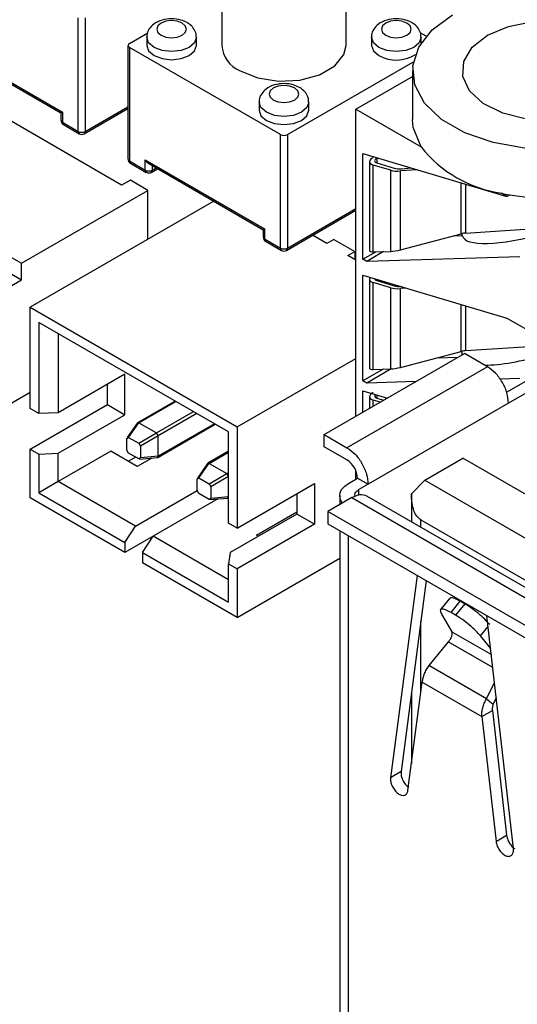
# Model space of a CAD drawing. Header units: millimetres. Extents: x 3 to 207, y 3 to 294.
# Tile 38 of 94: x 181 to 186, y 97 to 107. Entities that reach past the tile are written whole.
import ezdxf

# ---------------------------------------------------------------- set-up
doc = ezdxf.new("R2010")
doc.units = ezdxf.units.MM
doc.layers.add('几何体', color=7, linetype='Continuous')

msp = doc.modelspace()

# ---------------------------------------------------------------- linework, layer by layer
at = {"layer": '几何体'}
for p, q in [((183.2401, 108.2082), (183.2401, 106.7385)), ((184.4901, 106.7385), (184.4901, 108.2082)), ((181.7942, 105.8723), (181.7942, 107.0155)), ((181.8649, 107.0155), (181.8649, 105.8723)), ((182.3094, 106.7589), (182.4937, 106.8653)), ((182.4837, 106.8201), (182.4837, 106.7385)), ((182.9837, 106.7385), (182.9837, 106.8201)), ((184.7464, 106.8201), (184.7464, 106.7385)), ((185.2978, 106.8298), (185.2366, 106.8651)), ((185.2464, 106.7606), (185.2464, 106.8201)), ((180.433, 106.7602), (181.6351, 106.0662)), ((180.4684, 106.7229), (181.6204, 106.0578)), ((182.2948, 106.7385), (182.2948, 105.5953)), ((183.8297, 105.8404), (182.3094, 106.718)), ((182.3094, 106.718), (182.3094, 105.5749)), ((183.9004, 105.8404), (185.1685, 106.5725)), ((184.5903, 106.0954), (185.1598, 106.4242)), ((185.1598, 106.4833), (185.1598, 105.9934)), ((181.8545, 105.8494), (182.2948, 106.1036)), ((181.8649, 105.8723), (182.2948, 106.1205)), ((183.6151, 106.167), (183.6151, 106.0853)), ((184.1151, 106.0853), (184.1151, 106.167)), ((184.5903, 103.0038), (184.5903, 106.0954)), ((184.5903, 106.0954), (185.2459, 105.7169)), ((182.2306, 105.3298), (180.9932, 106.0442)), ((181.6204, 106.0578), (181.6204, 105.9846)), ((181.6351, 106.0662), (181.6351, 105.9642)), ((181.6351, 105.9642), (181.7942, 105.8723)), ((181.6454, 105.9413), (181.8045, 105.8494)), ((183.8297, 104.6972), (183.8297, 105.8404)), ((183.9004, 105.8404), (183.9004, 104.6972)), ((184.661, 105.6481), (186.111, 105.2175)), ((184.661, 104.5848), (184.661, 105.6481)), ((184.7648, 105.6112), (184.7717, 105.6152)), ((184.807, 105.6047), (184.8001, 105.6007)), ((184.8001, 105.6007), (184.8001, 105.5543)), ((182.3094, 105.5749), (182.4685, 105.483)), ((182.3198, 105.552), (182.4789, 105.4601)), ((182.4685, 105.5851), (183.6706, 104.8912)), ((182.4685, 105.483), (182.4685, 105.5851)), ((182.5039, 105.5478), (183.656, 104.8827)), ((182.5392, 105.5274), (182.5392, 105.483)), ((182.5392, 105.483), (182.5776, 105.5052)), ((184.728, 105.5674), (184.728, 104.6719)), ((184.9414, 105.4814), (184.7646, 105.5339)), ((184.7646, 104.6588), (184.7646, 105.5339)), ((184.8, 105.5543), (184.9767, 105.5018)), ((185.0473, 105.4962), (185.1465, 105.5039)), ((182.5289, 105.4601), (182.5923, 105.4968)), ((184.9414, 104.6639), (184.9414, 105.4814)), ((185.2055, 105.4864), (185.0401, 105.4736)), ((185.0401, 104.6803), (185.0401, 105.4736)), ((182.319, 105.3808), (182.2306, 105.3298)), ((182.4958, 105.2788), (182.319, 105.3808)), ((185.6504, 104.8413), (185.6504, 105.3543)), ((185.6918, 105.342), (185.6918, 104.8486)), ((181.223, 104.544), (182.4958, 105.2788)), ((182.4958, 104.7861), (182.4958, 105.2788)), ((186.111, 105.2175), (186.056, 105.2493)), ((186.111, 105.2175), (186.1384, 105.2333)), ((183.1596, 105.1693), (181.3096, 104.1013)), ((183.8901, 104.6744), (184.5903, 105.0786)), ((183.9004, 104.6972), (184.5903, 105.0955)), ((185.6918, 104.8486), (186.5706, 104.9051)), ((183.656, 104.8827), (183.656, 104.8095)), ((183.6706, 104.8912), (183.6706, 104.7891)), ((184.2972, 104.7443), (184.1542, 104.8268)), ((185.0401, 104.6803), (185.6504, 104.8413)), ((185.5746, 104.8213), (185.661, 104.8238)), ((185.661, 104.8238), (185.661, 104.8439)), ((180.8694, 104.7481), (181.223, 104.544)), ((183.6706, 104.7891), (183.8297, 104.6972)), ((183.681, 104.7662), (183.8401, 104.6744)), ((184.3679, 104.7851), (184.2972, 104.7443)), ((184.3679, 104.7851), (184.58, 104.6626)), ((184.5093, 104.6218), (184.58, 104.6626)), ((184.5903, 104.5751), (184.5093, 104.6218)), ((184.58, 104.6626), (184.58, 104.581)), ((184.661, 104.5848), (184.7904, 104.6595)), ((184.869, 104.6618), (184.6983, 104.5633)), ((186.2403, 104.6079), (184.6983, 104.5633)), ((184.7646, 104.6588), (184.9414, 104.6639)), ((181.223, 104.3766), (181.223, 104.544)), ((184.6983, 104.5633), (184.661, 104.5848)), ((181.078, 104.4603), (181.223, 104.3766)), ((184.661, 104.4233), (186.111, 103.9927)), ((184.661, 103.36), (184.661, 104.4233)), ((180.8694, 104.1725), (181.223, 104.3766)), ((184.728, 104.3834), (184.728, 103.4879)), ((184.9414, 104.2974), (184.7646, 104.3499)), ((184.7646, 103.4748), (184.7646, 104.3499)), ((184.8, 104.3703), (184.9767, 104.3178)), ((184.8001, 104.382), (184.8001, 104.3703)), ((184.9414, 103.48), (184.9414, 104.2974)), ((185.0964, 104.294), (185.0401, 104.2896)), ((185.0401, 103.4963), (185.0401, 104.2896)), ((185.6504, 103.6573), (185.6504, 104.1295)), ((185.6918, 104.1172), (185.6918, 103.6646)), ((181.3096, 103.0807), (181.3096, 104.1013)), ((181.3096, 104.1013), (183.3956, 102.8971)), ((183.3078, 102.8464), (181.3974, 103.9493)), ((181.3974, 103.9493), (181.3974, 103.03)), ((186.111, 103.9927), (186.7116, 103.646)), ((181.5925, 103.8367), (181.5925, 103.0398)), ((185.6918, 103.6646), (186.5706, 103.7211)), ((184.2703, 102.8191), (185.6845, 103.6355)), ((185.0401, 103.4963), (185.6504, 103.6573)), ((185.661, 103.6219), (185.661, 103.6599)), ((185.9143, 103.5028), (185.6845, 103.6355)), ((183.3956, 102.8971), (184.5903, 103.5868)), ((185.4007, 103.5914), (185.6192, 103.5977)), ((182.2642, 103.4276), (181.5925, 103.0398)), ((182.2642, 103.0194), (182.2642, 103.4276)), ((185.9143, 103.5028), (184.5001, 102.6864)), ((184.8649, 103.4777), (184.661, 103.36)), ((184.9435, 103.48), (184.6983, 103.3385)), ((184.7646, 103.4748), (184.9414, 103.48)), ((186.1068, 103.2465), (186.4446, 103.4415)), ((182.0875, 103.1214), (182.0875, 103.3256)), ((184.6983, 103.3385), (184.661, 103.36)), ((185.1949, 103.3528), (184.6983, 103.3385)), ((186.2403, 103.383), (186.04, 103.3773)), ((186.5366, 103.3721), (186.1264, 103.1354)), ((180.8694, 102.9926), (181.3096, 103.2467)), ((184.661, 103.2597), (184.907, 103.1866)), ((184.661, 103.0446), (184.661, 103.2597)), ((184.8001, 103.2184), (184.8001, 103.1863)), ((181.3096, 102.6724), (182.0875, 103.1214)), ((182.0875, 103.1214), (182.2642, 103.0194)), ((182.7703, 103.1567), (182.3922, 102.9385)), ((182.4057, 102.9378), (182.7776, 103.1525)), ((186.1264, 103.1354), (184.7122, 102.319)), ((184.728, 103.1994), (184.728, 103.0833)), ((184.835, 103.145), (184.7646, 103.1659)), ((184.7646, 103.1044), (184.7646, 103.1659)), ((184.8, 103.1863), (184.8703, 103.1654)), ((181.3974, 103.03), (181.3096, 103.0807)), ((181.5925, 103.0398), (181.3974, 103.03)), ((182.5824, 102.8357), (182.9544, 103.0505)), ((182.9898, 103.0301), (182.6001, 102.8051)), ((181.5925, 102.6316), (182.2642, 103.0194)), ((182.3897, 102.9361), (182.2867, 102.7897)), ((182.3015, 102.7908), (182.405, 102.9381)), ((182.3897, 102.9361), (182.405, 102.9381)), ((182.405, 102.9381), (182.4057, 102.9378)), ((182.4057, 102.9378), (182.5824, 102.8357)), ((182.594, 102.589), (183.1739, 102.9238)), ((183.1666, 102.928), (182.6001, 102.601)), ((182.4037, 102.7318), (182.583, 102.8353)), ((182.583, 102.8353), (182.5824, 102.8357)), ((182.6001, 102.8058), (182.583, 102.8353)), ((183.3078, 101.9271), (183.3078, 102.8464)), ((183.3956, 102.8971), (183.3956, 101.8765)), ((182.2844, 102.781), (182.3015, 102.7908)), ((182.2844, 102.663), (182.2844, 102.781)), ((182.3015, 102.7908), (182.4037, 102.7318)), ((182.4037, 102.7318), (182.4208, 102.7023)), ((182.6001, 102.8058), (182.4208, 102.7023)), ((182.6001, 102.8051), (182.6001, 102.8058)), ((182.6001, 102.601), (182.6001, 102.8051)), ((184.2703, 102.6966), (184.2703, 102.8191)), ((184.2703, 102.8191), (184.5001, 102.6864)), ((181.3096, 102.6724), (181.3974, 102.6217)), ((181.3096, 102.1825), (181.3096, 102.6724)), ((181.3974, 102.6217), (181.5925, 102.6316)), ((182.1228, 102.6519), (181.5925, 102.3458)), ((181.5925, 102.3458), (181.5925, 102.6316)), ((182.388, 102.4989), (182.1228, 102.6519)), ((182.3015, 102.6334), (182.2844, 102.663)), ((182.4037, 102.5744), (182.3015, 102.6334)), ((182.4208, 102.7023), (182.4208, 102.5843)), ((183.3078, 102.6506), (183.0993, 102.5303)), ((183.1128, 102.5296), (183.3078, 102.6422)), ((184.5001, 102.5639), (184.2703, 102.6966)), ((181.3974, 102.6217), (181.3974, 102.2332)), ((182.3729, 102.5922), (182.2996, 102.5499)), ((182.5335, 102.5828), (182.388, 102.4989)), ((182.4208, 102.5843), (182.4037, 102.5744)), ((182.4124, 102.572), (182.5907, 102.5879)), ((182.6001, 102.6003), (182.4208, 102.5843)), ((182.5907, 102.5879), (182.6001, 102.6003)), ((182.6001, 102.601), (182.6001, 102.6003)), ((183.0968, 102.5279), (182.9939, 102.3815)), ((183.0086, 102.3826), (183.1121, 102.5299)), ((183.0968, 102.5279), (183.1121, 102.5299)), ((183.1121, 102.5299), (183.1128, 102.5296)), ((183.1128, 102.5296), (183.2895, 102.4275)), ((185.285, 102.3598), (185.6668, 102.5802)), ((189.3226, 100.4698), (185.6668, 102.5802)), ((183.1108, 102.3236), (183.2901, 102.4271)), ((183.2895, 102.4275), (183.3078, 102.4381)), ((183.2901, 102.4271), (183.2895, 102.4275)), ((183.3072, 102.3976), (183.2901, 102.4271)), ((184.5903, 102.371), (184.5903, 102.4539)), ((181.5925, 102.3458), (181.3974, 102.2332)), ((182.3703, 101.8968), (181.5925, 102.3458)), ((182.9916, 102.3728), (183.0086, 102.3826)), ((182.9916, 102.2548), (182.9916, 102.3728)), ((183.0086, 102.3826), (183.1108, 102.3236)), ((183.3072, 102.3976), (183.1279, 102.2941)), ((183.3072, 102.3969), (183.3072, 102.3976)), ((183.3078, 102.3973), (183.3072, 102.3969)), ((183.3072, 102.1928), (183.3072, 102.3969)), ((184.5142, 102.3271), (184.6062, 102.3802)), ((184.6062, 102.3802), (184.7122, 102.319)), ((185.1488, 102.2236), (185.285, 102.3598)), ((185.285, 102.3598), (188.9407, 100.2494)), ((181.3974, 102.2332), (182.2642, 101.7327)), ((182.3703, 101.8968), (182.9916, 102.2554)), ((183.0086, 102.2252), (182.9916, 102.2548)), ((183.1108, 102.3236), (183.1279, 102.2941)), ((183.1279, 102.2941), (183.1279, 102.1761)), ((183.3956, 101.8765), (184.1734, 102.3255)), ((184.1734, 102.3255), (184.1734, 101.9172)), ((184.7122, 102.319), (184.6203, 102.2659)), ((184.6203, 102.2089), (184.6203, 102.2659)), ((182.2642, 101.6314), (181.3096, 102.1825)), ((183.1987, 102.1709), (182.5471, 101.7947)), ((183.1108, 102.1662), (183.0086, 102.2252)), ((183.1279, 102.1761), (183.1108, 102.1662)), ((183.1195, 102.1638), (183.2978, 102.1797)), ((183.3072, 102.1921), (183.1279, 102.1761)), ((183.2978, 102.1797), (183.3072, 102.1921)), ((183.3011, 102.1808), (183.3078, 102.1847)), ((183.3078, 102.1931), (183.3072, 102.1928)), ((183.3072, 102.1928), (183.3072, 102.1921)), ((183.9966, 102.2234), (183.9966, 102.0193)), ((184.5496, 102.1843), (184.3056, 102.0435)), ((184.4264, 102.2047), (184.4264, 102.1132)), ((184.5496, 102.1843), (188.474, 99.9188)), ((188.624, 99.9336), (184.6996, 102.1991)), ((185.1488, 102.2251), (185.1488, 101.9398)), ((183.5901, 101.8049), (183.9966, 102.0396)), ((188.2301, 99.7779), (184.3056, 102.0435)), ((184.3056, 102.0435), (184.3056, 101.921)), ((183.9966, 102.0193), (183.3249, 101.6315)), ((184.1734, 101.9172), (183.9966, 102.0193)), ((185.2426, 101.9605), (188.7162, 99.9552)), ((185.2426, 101.8857), (185.2426, 101.9605)), ((182.2642, 101.7327), (182.3703, 101.8968)), ((183.3956, 101.8765), (183.3078, 101.9271)), ((184.1734, 101.9172), (183.3956, 101.4682)), ((184.3056, 101.921), (188.2301, 99.6555)), ((184.4264, 101.8513), (184.4264, 95.3212)), ((182.547, 101.7946), (182.2642, 101.6314)), ((182.2642, 101.7327), (182.2642, 101.6314)), ((182.441, 101.6307), (182.5471, 101.7947)), ((183.3078, 101.3555), (182.5471, 101.7947)), ((183.6077, 101.7947), (183.5901, 101.8049)), ((184.5142, 95.3212), (184.5142, 101.8006)), ((182.441, 101.6307), (182.441, 101.5293)), ((182.441, 101.6307), (183.3078, 101.1303)), ((183.3249, 101.6315), (183.3078, 101.5189)), ((183.3956, 100.9783), (184.4264, 101.5733)), ((183.3956, 100.9783), (182.441, 101.5293)), ((183.3078, 101.5189), (183.3956, 101.4682)), ((183.3078, 101.1303), (183.3078, 101.5189)), ((183.3956, 101.4682), (183.3956, 100.9783)), ((185.2052, 101.4017), (184.9385, 99.364)), ((185.2964, 101.349), (185.0446, 99.4253)), ((185.5342, 101.1715), (185.4423, 101.0572)), ((185.5488, 101.0263), (185.6406, 101.1406)), ((185.6406, 101.1406), (185.6859, 101.1144)), ((185.6859, 101.1144), (185.5941, 101.0002)), ((185.2426, 100.22), (185.2426, 100.9378)), ((185.4498, 101.0191), (185.556, 100.8329)), ((185.5941, 101.0002), (185.5488, 101.0263)), ((186.1759, 98.6497), (185.9092, 100.9953)), ((185.8452, 100.7909), (185.9216, 100.8859)), ((185.556, 100.8329), (185.9538, 100.6033)), ((185.9467, 100.6652), (185.8452, 100.7909)), ((185.5197, 100.7323), (185.324, 100.494)), ((185.9686, 100.4731), (185.5197, 100.7323)), ((185.9041, 100.1591), (185.324, 100.494)), ((185.1136, 99.2346), (185.2565, 100.3266)), ((185.2565, 100.3266), (185.8579, 99.9794)), ((185.9041, 100.1591), (185.9856, 100.3239)), ((185.1488, 100.2218), (185.1488, 99.504)), ((185.9041, 100.1591), (185.9723, 100.1047)), ((186.0033, 100.1675), (185.9723, 100.1047)), ((185.8579, 99.9794), (185.964, 100.0407)), ((185.8579, 99.9794), (186.0009, 98.7223)), ((185.964, 100.0407), (186.1069, 98.7836)), ((185.0446, 99.4253), (184.9385, 99.364)), ((186.0009, 98.7223), (186.1069, 98.7836))]:
    msp.add_line(p, q, dxfattribs=at)
at = {"layer": '几何体', "flags": 128}
for points in [[(187.3828, 107.1081), (187.6172, 106.9728), (187.7887, 106.8091), (187.8873, 106.6264), (187.9073, 106.4354), (187.8475, 106.2471), (187.7115, 106.0726), (187.5071, 105.922), (187.2461, 105.804), (186.9439, 105.7255), (186.6178, 105.691), (186.2869, 105.7025), (185.9705, 105.7594), (185.6868, 105.8584), (185.4524, 105.9938), (185.2809, 106.1575), (185.1823, 106.3402), (185.1623, 106.5312), (185.2221, 106.7194), (185.3581, 106.8939), (185.5625, 107.0446)], [(182.8398, 106.963), (182.7911, 106.9818), (182.7337, 106.9884), (182.6763, 106.9818), (182.6276, 106.963), (182.5951, 106.9349), (182.5837, 106.9018), (182.5951, 106.8686), (182.6276, 106.8405), (182.6763, 106.8218), (182.7337, 106.8152), (182.7911, 106.8218), (182.8398, 106.8405), (182.8723, 106.8686), (182.8837, 106.9018), (182.8723, 106.9349), (182.8398, 106.963)], [(185.1025, 106.963), (185.0538, 106.9818), (184.9964, 106.9884), (184.939, 106.9818), (184.8904, 106.963), (184.8579, 106.9349), (184.8464, 106.9018), (184.8579, 106.8686), (184.8904, 106.8405), (184.939, 106.8218), (184.9964, 106.8152), (185.0538, 106.8218), (185.1025, 106.8405), (185.135, 106.8686), (185.1464, 106.9018), (185.135, 106.9349), (185.1025, 106.963)], [(185.9161, 106.8405), (186.1259, 106.9299), (186.3721, 106.9796), (186.6328, 106.9852), (186.8847, 106.9463), (187.1055, 106.8662), (187.2757, 106.752), (187.38, 106.614), (187.4092, 106.4644), (187.3607, 106.3165), (187.2388, 106.1833), (187.0544, 106.0769), (186.8238, 106.0065), (186.5675, 105.9785), (186.3083, 105.9954), (186.0693, 106.0556), (185.8716, 106.1538), (185.7328, 106.2813), (185.6653, 106.4267), (185.6751, 106.5772), (185.7612, 106.7193), (185.9161, 106.8405)], [(182.9837, 106.8211), (182.9837, 106.8201), (182.9647, 106.7649), (182.9105, 106.7181), (182.8294, 106.6868), (182.7337, 106.6758), (182.638, 106.6868), (182.5569, 106.7181), (182.5027, 106.7649), (182.4837, 106.82)], [(185.2464, 106.8211), (185.2464, 106.8201), (185.2274, 106.7649), (185.1732, 106.7181), (185.0921, 106.6868), (184.9964, 106.6758), (184.9008, 106.6868), (184.8197, 106.7181), (184.7655, 106.7649), (184.7464, 106.82)], [(182.4837, 106.7385), (182.5027, 106.6832), (182.5569, 106.6364)], [(182.5569, 106.6364), (182.638, 106.6051), (182.7337, 106.5941), (182.8294, 106.6051), (182.9105, 106.6364), (182.9647, 106.6832), (182.9837, 106.7385)], [(183.4231, 106.4833), (183.6009, 106.4115), (183.8106, 106.379), (184.0268, 106.3899), (184.2235, 106.4429), (184.377, 106.5315), (184.4688, 106.6451), (184.4901, 106.7385)], [(184.7464, 106.7385), (184.7655, 106.6832), (184.8197, 106.6364)], [(183.9711, 106.3099), (183.9225, 106.3286), (183.8651, 106.3352), (183.8077, 106.3286), (183.759, 106.3099), (183.7265, 106.2818), (183.7151, 106.2486), (183.7265, 106.2155), (183.759, 106.1874), (183.8077, 106.1686), (183.8651, 106.162), (183.9225, 106.1686), (183.9711, 106.1874), (184.0036, 106.2155), (184.0151, 106.2486), (184.0036, 106.2818), (183.9711, 106.3099)], [(184.1151, 106.1679), (184.1151, 106.167), (184.096, 106.1118), (184.0418, 106.0649), (183.9607, 106.0336), (183.8651, 106.0227), (183.7694, 106.0336), (183.6883, 106.0649), (183.6341, 106.1118), (183.6151, 106.1668)], [(181.6351, 106.0662), (181.6289, 106.0627), (181.6243, 106.06), (181.6214, 106.0583), (181.6204, 106.0578)], [(183.6151, 106.0853), (183.6341, 106.0301), (183.6883, 105.9833)], [(183.6883, 105.9833), (183.7694, 105.952), (183.8651, 105.941), (183.9607, 105.952), (184.0418, 105.9833), (184.096, 106.0301), (184.1151, 106.0853)], [(185.2459, 105.7169), (185.167, 105.9124), (185.1598, 105.9934)], [(183.6706, 104.8912), (183.6644, 104.8876), (183.6598, 104.8849), (183.6569, 104.8833), (183.656, 104.8827)], [(184.4556, 102.1301), (184.4492, 102.1384), (184.4321, 102.1709), (184.4264, 102.2047), (184.4321, 102.2385), (184.4492, 102.2709), (184.4769, 102.3009), (184.5142, 102.3271)]]:
    msp.add_lwpolyline(points, dxfattribs=at)
at = {"layer": '几何体'}
for centre, radius, start, end in [((182.3172, 106.7385), 0.0218, 110.78342, 249.21658), ((183.5368, 106.7581), 0.2974, 183.79655, 247.52359), ((184.9958, 106.9565), 0.3654, 241.18171, 301.9655), ((181.6704, 105.9846), 0.05, 180, 240.00269), ((181.6455, 105.9871), 0.0251, 185.6948, 245.62534), ((181.6601, 105.9617), 0.0252, 174.37962, 234.30196), ((181.8192, 105.8699), 0.0252, 174.37962, 234.30196), ((181.8295, 105.9406), 0.0769, 242.60967, 297.39033), ((181.8295, 105.8927), 0.05, 240.00269, 299.99731), ((181.8399, 105.8699), 0.0252, 305.69804, 5.62038), ((183.8651, 105.9086), 0.0769, 242.60967, 297.39033), ((186.2401, 106.5038), 1.268, 218.35747, 261.64791), ((182.3448, 105.5953), 0.05, 180, 240.00269), ((182.3198, 105.5978), 0.0251, 185.6948, 245.62534), ((182.3345, 105.5724), 0.0252, 174.37962, 234.30196), ((182.4936, 105.4806), 0.0252, 174.37962, 234.30196), ((182.5039, 105.5513), 0.0769, 242.60967, 297.39033), ((182.5039, 105.5035), 0.05, 240.00269, 299.99731), ((182.5142, 105.4806), 0.0252, 305.69804, 5.62038), ((186.5053, 107.3457), 2.144, 257.90341, 260.14646), ((186.5348, 107.542), 2.3425, 260.25637, 279.76151), ((183.706, 104.8095), 0.05, 180, 240.00269), ((183.681, 104.812), 0.0251, 185.6948, 245.62534), ((183.6956, 104.7866), 0.0252, 174.37962, 234.30196), ((183.8547, 104.6948), 0.0252, 174.37962, 234.30196), ((183.8651, 104.7655), 0.0769, 242.60967, 297.39033), ((183.8651, 104.7177), 0.05, 240.00269, 299.99731), ((183.8754, 104.6948), 0.0252, 305.69804, 5.62038), ((184.3759, 102.3697), 0.2305, 2.60548, 57.39452)]:
    msp.add_arc(centre, radius, start, end, dxfattribs=at)
for centre, major_axis, ratio, start_param, end_param in [((184.853, 105.5849), (0.1247, 0.0215), 0.426824, 2.2813, 3.853579), ((184.853, 105.5849), (0.0748, 0.0129), 0.426824, 2.2813, 3.853579), ((182.5039, 105.6055), (-0.0354, 0.0612), 0.577335, 1.570756, 2.356154), ((185.0651, 105.5528), (0.1247, 0.0215), 0.426824, 3.853579, 4.495824), ((185.0651, 105.5528), (0.1745, 0.0301), 0.426824, 3.853579, 4.495824), ((185.6389, 104.816), (0.0802, 0.0261), 0.249447, 0.772718, 1.346632), ((186.5348, 105.1011), (0.8721, 0.2838), 0.249575, 3.112498, 4.579434), ((184.853, 104.7098), (0.1246, 0.0406), 0.249447, 3.060582, 3.84598), ((185.0651, 104.7354), (0.1744, 0.0568), 0.249447, 3.84598, 4.488225), ((184.853, 104.4009), (0.1247, 0.0215), 0.426824, 2.748337, 3.853579), ((184.853, 104.4009), (0.0748, 0.0129), 0.426824, 3.068181, 3.853579), ((185.0651, 104.3688), (0.1247, 0.0215), 0.426824, 3.853579, 4.495824), ((185.0651, 104.3688), (0.1745, 0.0301), 0.426824, 3.853579, 4.495824), ((185.6389, 103.632), (0.0802, 0.0261), 0.249447, 0.772718, 1.346632), ((186.5348, 103.8763), (0.8721, 0.2838), 0.249575, 3.797556, 4.579434), ((184.853, 103.5258), (0.1246, 0.0406), 0.249447, 3.060582, 3.84598), ((185.0651, 103.5514), (0.1744, 0.0568), 0.249447, 3.84598, 4.488225), ((184.853, 103.2169), (0.1247, 0.0215), 0.426824, 2.2813, 3.853579), ((184.853, 103.2169), (0.0748, 0.0129), 0.426824, 2.595741, 3.853579)]:
    msp.add_ellipse(centre, major_axis=major_axis, ratio=ratio, start_param=start_param, end_param=end_param, dxfattribs=at)
for points, knots in [([(182.8898, 106.9679), (182.8694, 106.9776), (182.8222, 107.0001), (182.7332, 107.0107), (182.6355, 106.9979), (182.5556, 106.9603), (182.5053, 106.9051), (182.4829, 106.8556), (182.4858, 106.8275), (182.4865, 106.8201)], [0, 0, 0, 0, 0.134405, 0.311026, 0.490546, 0.681201, 0.825933, 0.954321, 1, 1, 1, 1]), ([(185.1525, 106.9679), (185.1321, 106.9776), (185.085, 107.0001), (184.996, 107.0107), (184.8983, 106.9979), (184.8184, 106.9603), (184.7681, 106.9051), (184.7457, 106.8556), (184.7485, 106.8275), (184.7493, 106.8201)], [0, 0, 0, 0, 0.134405, 0.311026, 0.490546, 0.681201, 0.825933, 0.954321, 1, 1, 1, 1]), ([(182.9809, 106.8214), (182.9816, 106.8287), (182.9841, 106.8563), (182.9632, 106.9017), (182.9292, 106.9426), (182.9009, 106.9608), (182.8898, 106.9679)], [0, 0, 0, 0, 0.120836, 0.454825, 0.784654, 1, 1, 1, 1]), ([(185.2436, 106.8214), (185.2443, 106.8287), (185.2469, 106.8563), (185.2259, 106.9017), (185.192, 106.9426), (185.1637, 106.9608), (185.1525, 106.9679)], [0, 0, 0, 0, 0.120836, 0.454825, 0.7846543, 1, 1, 1, 1]), ([(184.0211, 106.3148), (184.0008, 106.3245), (183.9536, 106.3469), (183.8646, 106.3576), (183.7669, 106.3447), (183.687, 106.3072), (183.6367, 106.252), (183.6143, 106.2025), (183.6171, 106.1744), (183.6179, 106.167)], [0, 0, 0, 0, 0.134405, 0.311026, 0.490546, 0.681201, 0.825933, 0.954321, 1, 1, 1, 1]), ([(184.1122, 106.1683), (184.1129, 106.1756), (184.1155, 106.2032), (184.0946, 106.2486), (184.0606, 106.2894), (184.0323, 106.3076), (184.0211, 106.3148)], [0, 0, 0, 0, 0.120836, 0.454825, 0.784654, 1, 1, 1, 1]), ([(184.6996, 102.1991), (184.6777, 102.2071), (184.6339, 102.2229), (184.5777, 102.1972), (184.5496, 102.1843)], [0, 0, 0, 0, 0.4999489, 1, 1, 1, 1]), ([(185.2426, 101.9605), (185.2288, 101.9712), (185.1997, 101.9939), (185.1706, 102.0548), (185.1518, 102.1326), (185.1499, 102.1917), (185.1488, 102.2236)], [0, 0, 0, 0, 0.2000591, 0.4246371, 0.6882477, 1, 1, 1, 1]), ([(185.6406, 101.1406), (185.6209, 101.151), (185.5813, 101.1719), (185.5453, 101.1807), (185.5394, 101.1723), (185.5371, 101.1691)], [0, 0, 0, 0, 0.3810131, 0.7620261, 1, 1, 1, 1]), ([(186.1069, 98.7836), (186.1099, 98.7688), (186.1157, 98.7393), (186.1401, 98.6955), (186.1664, 98.6635), (186.1838, 98.6535), (186.1896, 98.6501)], [0, 0, 0, 0, 0.285714, 0.571429, 0.857143, 1, 1, 1, 1])]:
    msp.add_open_spline(points, degree=3, knots=knots, dxfattribs=at)
for points in [[(186.1264, 103.1354), (186.1233, 103.1693), (186.1169, 103.2372), (186.0678, 103.3465), (185.9977, 103.4436), (185.9421, 103.4831), (185.9143, 103.5028)], [(184.5001, 102.6864), (184.5279, 102.6667), (184.5835, 102.6272), (184.6536, 102.5301), (184.7027, 102.4208), (184.709, 102.3529), (184.7122, 102.319)], [(184.5764, 102.2047), (184.5784, 102.2161), (184.5825, 102.2391), (184.6077, 102.257), (184.6203, 102.2659)], [(185.5488, 101.0263), (185.5288, 101.0369), (185.4888, 101.0582), (185.451, 101.0655), (185.4343, 101.0542), (185.4446, 101.0308), (185.4498, 101.0191)], [(185.9371, 100.9051), (185.9217, 100.9227), (185.8908, 100.9579), (185.8245, 101.0172), (185.7525, 101.0732), (185.7081, 101.1007), (185.6859, 101.1144)], [(185.8452, 100.7909), (185.8298, 100.8085), (185.799, 100.8437), (185.7327, 100.9029), (185.6607, 100.9589), (185.6163, 100.9864), (185.5941, 101.0002)], [(185.5197, 100.7323), (185.5272, 100.7415), (185.5422, 100.7599), (185.5554, 100.7891), (185.5611, 100.8156), (185.5577, 100.8271), (185.556, 100.8329)], [(185.324, 100.494), (185.3147, 100.4805), (185.2961, 100.4533), (185.2757, 100.4098), (185.2614, 100.3665), (185.2581, 100.3399), (185.2565, 100.3266)], [(185.8579, 99.9794), (185.8578, 99.9937), (185.8574, 100.0223), (185.8665, 100.0687), (185.8816, 100.1153), (185.8966, 100.1445), (185.9041, 100.1591)], [(185.9723, 100.1047), (185.9704, 100.0995), (185.9666, 100.089), (185.9633, 100.0725), (185.9621, 100.056), (185.9634, 100.0458), (185.964, 100.0407)], [(184.9385, 99.364), (184.9382, 99.3508), (184.9376, 99.3242), (184.9538, 99.278), (184.98, 99.2357), (185.0134, 99.2029), (185.0488, 99.1848), (185.0804, 99.1843), (185.1048, 99.2006), (185.1106, 99.2232), (185.1136, 99.2346)], [(185.0446, 99.4253), (185.0443, 99.412), (185.0437, 99.3854), (185.0599, 99.3394), (185.0859, 99.2962), (185.1085, 99.2765), (185.1198, 99.2666)], [(186.0009, 98.7223), (186.0038, 98.7076), (186.0097, 98.6782), (186.034, 98.6338), (186.0657, 98.5977), (186.101, 98.575), (186.1345, 98.5692), (186.1607, 98.5812), (186.1768, 98.6088), (186.1762, 98.6361), (186.1759, 98.6497)]]:
    msp.add_open_spline(points, degree=3, dxfattribs=at)

doc.saveas('drawing.dxf')
